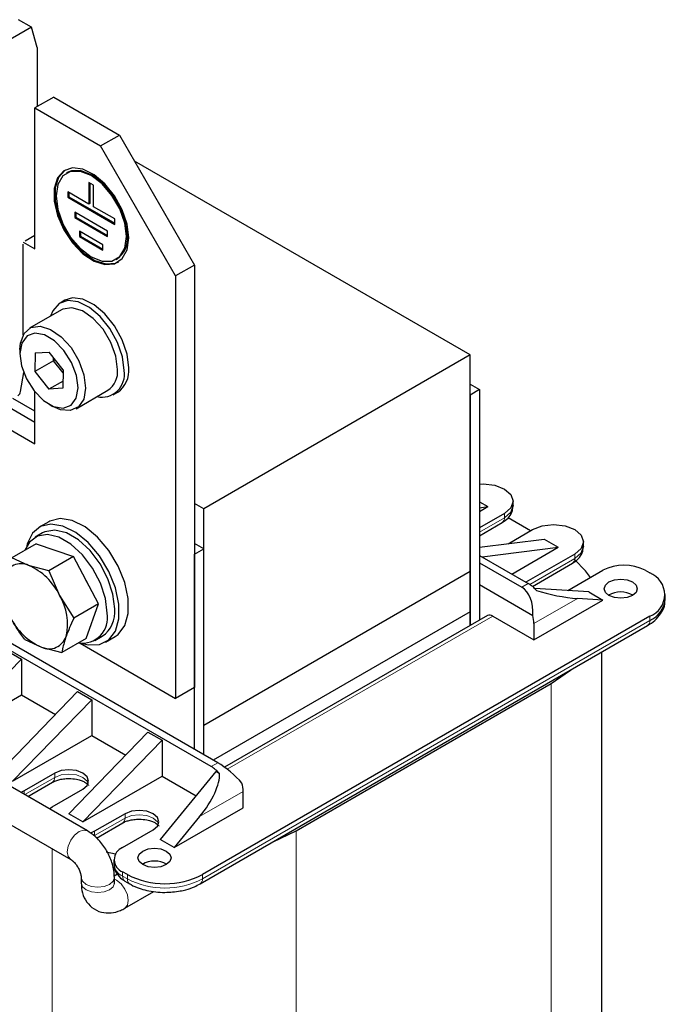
# Model space of a CAD drawing. Header units: millimetres. Extents: x 5 to 418, y 2 to 292.
# Tile 29 of 40: x 287 to 306, y 79 to 109. Entities that reach past the tile are written whole.
import ezdxf

# ---------------------------------------------------------------- set-up
doc = ezdxf.new("R2010")
doc.units = ezdxf.units.MM

msp = doc.modelspace()

# ---------------------------------------------------------------- linework, layer by layer
at = {"color": 7, "linetype": 'Continuous', "lineweight": 25}
for p, q in [((287.2873, 108.7226), (285.3575, 107.6085)), ((287.2873, 108.7226), (286.8984, 108.9471)), ((287.4647, 108.1105), (287.2873, 108.7226)), ((287.4647, 108.1105), (287.4647, 106.3264)), ((287.9597, 106.6122), (287.394, 106.2856)), ((287.9597, 106.6122), (289.9396, 105.4692)), ((287.394, 102.0396), (287.394, 106.2856)), ((287.394, 106.2856), (289.3739, 105.1426)), ((287.5057, 106.3501), (287.4647, 106.3738)), ((289.3739, 105.1426), (289.9396, 105.4692)), ((289.9396, 105.4692), (292.2023, 101.55)), ((291.6366, 101.2235), (289.3739, 105.1426)), ((300.5179, 98.8383), (290.3935, 104.683)), ((288.3694, 104.335), (288.3411, 104.3187)), ((289.0203, 104.0403), (289.0203, 103.387)), ((289.1618, 103.9586), (289.0203, 104.0403)), ((289.0486, 104.0239), (289.0486, 103.4034)), ((289.1618, 103.3054), (289.1618, 103.9586)), ((289.0203, 103.387), (288.384, 103.7544)), ((288.384, 103.7544), (288.384, 103.5911)), ((288.4122, 103.6074), (288.384, 103.5911)), ((288.4122, 103.7381), (288.4122, 103.6074)), ((288.4122, 103.6074), (289.7982, 102.8074)), ((288.384, 103.5911), (289.7982, 102.7747)), ((289.0486, 103.4034), (289.0203, 103.387)), ((289.586, 102.5706), (288.5961, 103.142)), ((288.5961, 103.142), (288.5961, 102.9787)), ((288.6244, 103.1257), (288.6244, 102.9951)), ((289.7982, 102.938), (289.1618, 103.3054)), ((288.6244, 102.9951), (288.5961, 102.9787)), ((288.5961, 102.9787), (289.586, 102.4072)), ((288.6244, 102.9951), (289.586, 102.4399)), ((289.7982, 102.7747), (289.7982, 102.938)), ((287.097, 102.2764), (287.394, 102.4478)), ((289.4446, 102.1623), (288.7375, 102.5705)), ((288.7375, 102.5705), (288.7375, 102.4072)), ((288.7658, 102.4235), (288.7375, 102.4072)), ((288.7658, 102.5541), (288.7658, 102.4235)), ((288.7658, 102.4235), (289.4446, 102.0316)), ((289.586, 102.4072), (289.586, 102.5706)), ((287.0404, 102.2437), (287.394, 102.0396)), ((287.0404, 99.4434), (287.0404, 102.1784)), ((288.7375, 102.4072), (289.4446, 101.999)), ((289.4446, 101.999), (289.4446, 102.1623)), ((289.841, 101.7205), (289.8693, 101.7369)), ((292.2023, 101.55), (291.6366, 101.2235)), ((292.2023, 101.55), (292.2023, 88.812)), ((291.6366, 101.2235), (291.6366, 88.4854)), ((288.2911, 100.4859), (288.1497, 100.4042)), ((288.1931, 100.1984), (287.2315, 99.6432)), ((286.9415, 99.0022), (286.9415, 98.8716)), ((287.3977, 98.8984), (287.3904, 98.337)), ((287.3977, 98.8984), (287.8256, 98.9269)), ((288.2462, 98.3939), (287.8256, 98.9269)), ((287.9561, 98.6635), (287.3904, 98.337)), ((287.9561, 98.6635), (287.9573, 98.7599)), ((287.9561, 98.6635), (288.0205, 98.6798)), ((288.2449, 98.2975), (287.9561, 98.6635)), ((300.5179, 98.8383), (292.4852, 94.2011)), ((300.5179, 92.306), (300.5179, 98.8383)), ((286.9613, 97.7357), (287.0561, 98.305)), ((287.3904, 98.337), (287.8109, 97.804)), ((288.2462, 98.3939), (288.2388, 97.8325)), ((288.2417, 98.0527), (287.8109, 97.804)), ((287.394, 96.1605), (287.394, 97.7243)), ((288.2388, 97.8325), (287.8109, 97.804)), ((288.6313, 97.2183), (289.593, 97.7734)), ((289.7496, 97.6329), (289.891, 97.7145)), ((300.5179, 97.9564), (300.8007, 97.7931)), ((300.8007, 97.7931), (300.5179, 97.6298)), ((300.8007, 97.7931), (300.8007, 90.8465)), ((287.394, 97.1402), (286.7291, 97.524)), ((300.5179, 97.6298), (300.5179, 90.6832)), ((286.4463, 97.3607), (287.394, 96.8136)), ((287.8181, 97.353), (287.9312, 97.2877)), ((285.8806, 97.0342), (287.394, 96.1605)), ((300.8007, 94.4121), (301.0553, 94.2652)), ((301.8139, 94.2978), (301.8139, 94.4284)), ((292.4852, 94.2011), (292.2023, 94.3644)), ((292.4852, 87.6688), (292.4852, 94.2011)), ((300.8007, 94.1182), (301.0553, 94.2652)), ((300.8007, 94.233), (301.0553, 94.2652)), ((301.5503, 94.0611), (300.8007, 93.6284)), ((302.3422, 93.5385), (301.6618, 93.9313)), ((287.8083, 93.81), (287.5255, 93.6468)), ((300.8007, 93.3895), (301.484, 93.7839)), ((301.6662, 93.1483), (302.3988, 93.5712)), ((287.6254, 93.4735), (287.3992, 93.3429)), ((300.8007, 93.0389), (302.7524, 93.2855)), ((302.7524, 93.2855), (303.1766, 93.0405)), ((287.4311, 93.1457), (286.6949, 92.7207)), ((287.4311, 93.1457), (288.5519, 92.758)), ((292.4852, 92.9926), (292.2023, 93.1559)), ((292.2023, 92.8294), (292.4852, 92.9926)), ((292.4852, 86.787), (292.4852, 92.9926)), ((300.8794, 92.7504), (303.1766, 93.0405)), ((301.7767, 92.2324), (303.1766, 93.0405)), ((303.9352, 93.0732), (303.9352, 93.2038)), ((287.1996, 92.4947), (286.6949, 92.7207)), ((288.5519, 92.758), (287.8157, 92.3329)), ((289.3068, 91.3309), (288.5519, 92.758)), ((292.2023, 86.9503), (292.2023, 92.8294)), ((300.8007, 92.7958), (302.2715, 91.9467)), ((303.6716, 92.8364), (302.201, 91.9875)), ((287.8157, 92.3329), (287.1996, 92.4947)), ((287.8157, 92.3329), (288.1374, 91.5873)), ((300.8007, 92.5672), (302.0735, 91.8324)), ((302.3944, 91.8602), (303.6053, 92.5593)), ((303.4585, 91.7337), (304.5201, 92.3466)), ((305.7929, 92.3466), (305.9343, 92.265)), ((288.8923, 92.1145), (288.9529, 91.9999)), ((300.5179, 92.306), (292.4852, 87.6688)), ((300.5179, 91.0975), (300.5179, 92.306)), ((300.8007, 91.914), (302.4055, 90.9876)), ((304.0959, 91.6935), (302.4641, 91.7965)), ((288.1374, 91.5873), (288.5706, 90.9059)), ((302.4412, 90.2484), (304.5201, 91.4485)), ((304.5201, 91.4485), (303.7552, 91.4969)), ((304.0959, 91.6935), (304.5201, 91.4485)), ((306.403, 91.4812), (306.403, 91.6118)), ((289.3068, 91.3309), (288.5706, 90.9059)), ((288.9408, 90.2917), (289.3068, 91.3309)), ((292.9094, 86.5421), (285.2727, 90.9507)), ((305.9343, 90.9587), (292.4427, 83.1702)), ((300.5179, 91.0975), (292.7682, 86.6237)), ((301.0367, 90.9827), (293.1125, 86.4081)), ((300.5179, 90.6832), (300.5179, 91.0975)), ((301.1967, 90.9669), (302.4412, 90.2484)), ((292.7114, 86.4278), (285.0747, 90.8364)), ((292.3765, 82.893), (305.8681, 90.6815)), ((302.4412, 90.7384), (302.4412, 90.2484)), ((287.0838, 90.2545), (287.5884, 90.0284)), ((288.9408, 90.2917), (288.2046, 89.8667)), ((289.199, 90.2251), (289.4253, 90.3558)), ((289.5253, 90.1826), (289.8081, 90.3458)), ((287.5884, 90.0284), (288.2046, 89.8667)), ((288.7558, 90.1485), (291.6366, 88.4854)), ((286.9839, 89.669), (284.5939, 87.2114)), ((286.5596, 89.9139), (286.9839, 89.669)), ((286.9839, 89.669), (286.9839, 88.5911)), ((304.4875, 72.5701), (304.4875, 89.8846)), ((292.2023, 88.812), (291.6366, 88.4854)), ((295.2712, 84.4927), (302.9645, 88.9339)), ((284.5939, 87.2114), (286.9839, 88.5911)), ((288.6809, 88.6893), (286.2909, 86.2317)), ((286.9839, 88.5911), (288.0096, 87.999)), ((288.6809, 88.6893), (289.1052, 88.4443)), ((286.7152, 85.9868), (289.1052, 88.4443)), ((289.1052, 88.4443), (289.1052, 87.3665)), ((288.9733, 84.4932), (283.3518, 87.7384)), ((292.4852, 86.787), (292.4852, 87.6688)), ((286.7152, 85.9868), (289.1052, 87.3665)), ((288.4122, 85.0071), (290.8023, 87.4646)), ((289.1052, 87.3665), (290.1309, 86.7744)), ((290.8023, 87.4646), (291.2265, 87.2197)), ((288.8365, 84.7622), (291.2265, 87.2197)), ((291.2265, 87.2197), (291.2265, 86.1419)), ((282.8519, 86.8723), (288.4734, 83.6271)), ((287.988, 86.2317), (287.0687, 85.701)), ((288.8365, 84.7622), (291.2265, 86.1419)), ((292.8529, 86.2809), (291.17, 84.2315)), ((291.2265, 86.1419), (292.2524, 85.5497)), ((292.8529, 86.2809), (292.958, 86.2202)), ((287.1818, 85.5274), (287.9217, 85.9545)), ((287.0687, 85.701), (286.9679, 85.6509)), ((287.9173, 85.2112), (288.8365, 85.7419)), ((293.6731, 85.1867), (293.6731, 85.6766)), ((287.8304, 85.153), (287.9173, 85.2112)), ((288.8365, 84.7622), (288.4122, 85.0071)), ((290.1093, 85.0071), (289.1901, 84.4764)), ((291.5942, 83.9866), (293.6731, 85.1867)), ((292.3592, 84.9181), (291.5942, 83.9866)), ((289.251, 84.2727), (290.043, 84.7299)), ((289.1901, 84.4764), (289.0727, 84.4194)), ((290.0386, 83.9866), (290.9578, 84.5172)), ((291.5942, 83.9866), (291.17, 84.2315)), ((289.5375, 83.8582), (289.8264, 83.7923)), ((289.775, 83.6192), (289.775, 83.4885)), ((289.8807, 83.1827), (289.7852, 83.1275)), ((290.18, 83.1702), (290.0386, 83.2518)), ((288.789, 83.0804), (288.789, 82.917)), ((289.789, 82.917), (289.789, 83.0804)), ((290.1049, 82.9747), (290.2463, 82.893)), ((290.1047, 82.1574), (290.974, 82.6592))]:
    msp.add_line(p, q, dxfattribs=at)
at = {"color": 7, "linetype": 'Continuous', "lineweight": 18}
for p, q in [((301.5503, 93.9304), (300.8007, 93.4977)), ((301.5503, 94.0611), (301.5503, 93.9304)), ((303.6716, 92.7058), (302.3126, 91.9213)), ((303.6716, 92.8364), (303.6716, 92.7058)), ((302.0735, 91.8324), (302.2715, 91.9467)), ((303.7552, 91.4969), (302.4412, 90.7384)), ((293.1934, 86.3466), (301.1967, 90.9669)), ((305.9343, 90.8281), (305.9343, 90.9587)), ((305.9343, 90.8281), (292.4427, 83.0395)), ((302.9645, 88.9339), (302.9645, 70.4475)), ((292.9094, 86.5421), (292.7114, 86.4278)), ((287.988, 86.1011), (287.088, 85.5815)), ((287.988, 86.2317), (287.988, 86.1011)), ((287.0687, 85.5927), (287.0687, 85.701)), ((293.6731, 85.6766), (292.3592, 84.9181)), ((290.1093, 85.0071), (290.1093, 84.8764)), ((290.1093, 84.8764), (289.1901, 84.3458)), ((289.1901, 84.3458), (289.1901, 84.4764)), ((295.2712, 84.4927), (295.2712, 66.0062)), ((287.9173, 83.9482), (287.9173, 66.0062)), ((290.0386, 83.1212), (290.0386, 83.2518)), ((290.18, 83.0395), (290.18, 83.1702)), ((292.4427, 83.0395), (292.4427, 83.1702)), ((290.18, 83.0395), (290.0386, 83.1212))]:
    msp.add_line(p, q, dxfattribs=at)
at = {"color": 7, "linetype": 'Continuous', "lineweight": 25, "flags": 128}
for points in [[(290.2224, 102.3665), (290.1722, 102.7806), (290.0258, 103.2159), (289.7965, 103.6338), (289.5044, 103.9971), (289.1756, 104.2736), (288.8393, 104.4387), (288.5254, 104.4776), (288.2617, 104.387), (288.0717, 104.1749), (287.9723, 103.8602), (287.9723, 103.4707), (288.0717, 103.0412), (288.2617, 102.6098), (288.5254, 102.2147), (288.8393, 101.8912), (289.1756, 101.668), (289.5044, 101.5648), (289.7965, 101.591), (290.0258, 101.744), (290.1722, 102.0104), (290.2224, 102.3665)], [(288.3194, 104.4216), (288.29, 104.4033), (288.1, 104.1912), (288.0006, 103.8765), (288.0006, 103.487), (288.1, 103.0575), (288.29, 102.6261), (288.5537, 102.2311), (288.8676, 101.9076), (289.2039, 101.6843), (289.5327, 101.5812), (289.8247, 101.6073), (289.9193, 101.6503)], [(290.1517, 102.4073), (290.0998, 102.8158), (289.9492, 103.2442), (289.7145, 103.6506), (289.4188, 103.9953), (289.0911, 104.2444), (288.7633, 104.3737), (288.4676, 104.3704), (288.233, 104.2349), (288.0823, 103.9804), (288.0304, 103.6319), (288.0823, 103.2235), (288.233, 102.795), (288.4676, 102.3886), (288.7633, 102.044), (289.0911, 101.7948), (289.4188, 101.6655), (289.7145, 101.6688), (289.9492, 101.8043), (290.0998, 102.0588), (290.1517, 102.4073)], [(290.18, 102.4236), (290.1281, 102.8321), (289.9774, 103.2605), (289.7428, 103.6669), (289.4471, 104.0116), (289.1193, 104.2607), (288.7916, 104.39), (288.4959, 104.3867), (288.3694, 104.335)], [(290.081, 98.3654), (290.0307, 98.7795), (289.8844, 99.2149), (289.655, 99.6328), (289.363, 99.9961), (289.0342, 100.2726), (288.6979, 100.4376), (288.384, 100.4766), (288.1203, 100.386), (287.9303, 100.1739), (287.8624, 100.0074)], [(290.2224, 98.4471), (290.1722, 98.8612), (290.0258, 99.2965), (289.7965, 99.7144), (289.5044, 100.0778), (289.1756, 100.3542), (288.8393, 100.5193), (288.5254, 100.5582), (288.2911, 100.4859)], [(289.8829, 98.3973), (289.8341, 98.7976), (289.6833, 99.2183), (289.4469, 99.6137), (289.1505, 99.9412), (288.8261, 100.1651), (288.5091, 100.2612), (288.2336, 100.2192), (288.1931, 100.1984)], [(286.9415, 99.0022), (286.9575, 99.198), (287.0679, 99.4883), (287.2719, 99.664), (287.5474, 99.7061), (287.8645, 99.6099), (288.1888, 99.386), (288.4852, 99.0586), (288.7216, 98.6631), (288.8724, 98.2424), (288.9212, 97.8422), (288.9212, 97.8422)], [(288.695, 97.8441), (288.6466, 98.2192), (288.4983, 98.612), (288.268, 98.975), (287.9835, 99.2645), (287.679, 99.4455), (287.3913, 99.4963), (287.1551, 99.4107), (286.9989, 99.199), (286.9416, 98.8867), (286.9899, 98.5116), (287.1382, 98.1189), (287.3685, 97.7559), (287.6531, 97.4664), (287.9576, 97.2854), (288.2452, 97.2346), (288.4814, 97.3202), (288.6376, 97.5319), (288.695, 97.8441)], [(288.9212, 97.8422), (288.8628, 97.5057), (288.7034, 97.2695), (288.4604, 97.1591), (288.16, 97.1865), (287.9312, 97.2877)], [(300.8007, 94.9439), (300.9139, 94.948), (301.2583, 94.9084), (301.5503, 94.7958), (301.7454, 94.6273), (301.8139, 94.4284), (301.7454, 94.2296), (301.5503, 94.0611)], [(301.8139, 94.2978), (301.7454, 94.099), (301.5503, 93.9304)], [(289.8081, 90.3458), (289.9052, 90.414), (290.1053, 90.6785), (290.2093, 91.0468), (290.2093, 91.4915), (290.1053, 91.9797), (289.9052, 92.4753), (289.6238, 92.9413), (289.2818, 93.3433), (288.9047, 93.6515), (288.5205, 93.843), (288.1576, 93.9035), (287.8429, 93.8287), (287.8083, 93.81)], [(288.8384, 90.1414), (288.999, 90.1025), (289.3409, 90.1097), (289.6224, 90.2507), (289.8225, 90.5152), (289.9264, 90.8835), (289.9264, 91.3282), (289.8225, 91.8165), (289.6224, 92.312), (289.3409, 92.778), (288.999, 93.18), (288.6219, 93.4882), (288.2376, 93.6797), (287.8747, 93.7402), (287.5601, 93.6654), (287.317, 93.4607), (287.1636, 93.1414), (287.1463, 93.0725)], [(289.7982, 91.1799), (289.7466, 91.6237), (289.5961, 92.0911), (289.3589, 92.5443), (289.0541, 92.9464), (288.7065, 93.2649), (288.3442, 93.474), (287.9966, 93.5568), (287.6919, 93.5066), (287.6254, 93.4735)], [(302.3988, 93.5712), (302.6908, 93.6838), (303.0352, 93.7234), (303.3796, 93.6838), (303.6716, 93.5712), (303.8667, 93.4027), (303.9352, 93.2038), (303.8667, 93.005), (303.6716, 92.8364)], [(289.5719, 91.0493), (289.5203, 91.4931), (289.3698, 91.9605), (289.1326, 92.4136), (288.8278, 92.8157), (288.4802, 93.1343), (288.118, 93.3434), (287.7704, 93.4262), (287.4656, 93.376), (287.2284, 93.1968), (287.0933, 92.9507)], [(303.9352, 93.0732), (303.8667, 92.8744), (303.6716, 92.7058)], [(304.1441, 92.1295), (304.0003, 92.3253), (303.6656, 92.6764)], [(305.4111, 91.5873), (305.2489, 91.5248), (305.0575, 91.5028), (304.8662, 91.5248), (304.704, 91.5873), (304.5956, 91.681), (304.5575, 91.7914), (304.5956, 91.9019), (304.704, 91.9955), (304.8662, 92.0581), (305.0575, 92.0801), (305.2489, 92.0581), (305.4111, 91.9955), (305.5195, 91.9019), (305.5575, 91.7914), (305.5195, 91.681), (305.4111, 91.5873)], [(302.9645, 88.9339), (303.5471, 89.3348), (303.5742, 89.3573)], [(288.8365, 85.7419), (288.9666, 85.8542), (289.0122, 85.9868), (288.9666, 86.1193), (288.8365, 86.2317), (288.6418, 86.3068), (288.4122, 86.3331), (288.1826, 86.3068), (287.988, 86.2317)], [(287.9217, 85.9545), (287.9217, 85.9545), (287.926, 85.9572)], [(290.9578, 84.5172), (291.0879, 84.6296), (291.1336, 84.7622), (291.0879, 84.8947), (290.9578, 85.0071), (290.7632, 85.0822), (290.5336, 85.1085), (290.3039, 85.0822), (290.1093, 85.0071)], [(290.043, 84.7299), (290.043, 84.7299), (290.0473, 84.7326)], [(294.5378, 84.1407), (294.5768, 84.1563), (295.2712, 84.4927)], [(291.3538, 83.4722), (291.1916, 83.4097), (291.0002, 83.3877), (290.8089, 83.4097), (290.6467, 83.4722), (290.5383, 83.5659), (290.5002, 83.6763), (290.5383, 83.7868), (290.6467, 83.8804), (290.8089, 83.943), (291.0002, 83.965), (291.1916, 83.943), (291.3538, 83.8804), (291.4622, 83.7868), (291.5002, 83.6763), (291.4622, 83.5659), (291.3538, 83.4722)]]:
    msp.add_lwpolyline(points, dxfattribs=at)
at = {"color": 7, "linetype": 'Continuous', "lineweight": 18, "flags": 128}
for points in [[(289.0015, 85.9215), (288.9666, 85.9887), (288.8365, 86.1011), (288.6418, 86.1761), (288.4122, 86.2025), (288.1826, 86.1761), (287.988, 86.1011)], [(291.1228, 84.6968), (291.0879, 84.7641), (290.9578, 84.8764), (290.7632, 84.9515), (290.5336, 84.9779), (290.3039, 84.9515), (290.1093, 84.8764)], [(288.4733, 83.6272), (288.3967, 83.7153), (288.3698, 83.856), (288.3967, 84.0278), (288.4734, 84.2045), (288.5881, 84.3592), (288.7234, 84.4684), (288.8587, 84.5154), (288.9734, 84.4932), (288.9736, 84.493)], [(288.789, 83.0803), (288.8271, 82.9699), (288.9355, 82.8763), (289.0977, 82.8137), (289.289, 82.7917), (289.4804, 82.8137), (289.6426, 82.8763), (289.751, 82.9699), (289.789, 83.0804), (289.789, 83.0806)], [(288.789, 82.917), (288.8271, 82.8066), (288.9355, 82.7129), (289.0977, 82.6504), (289.289, 82.6284), (289.4804, 82.6504), (289.6426, 82.7129), (289.751, 82.8066), (289.789, 82.917)], [(290.1048, 82.1574), (290.1814, 82.2456), (290.2083, 82.3863), (290.1814, 82.558), (290.1047, 82.7347), (289.99, 82.8895), (289.8547, 82.9986), (289.789, 83.0295)]]:
    msp.add_lwpolyline(points, dxfattribs=at)
at = {"color": 7, "linetype": 'Continuous', "lineweight": 25}
for centre, radius, start, end in [((289.4565, 102.3373), 0.7286, 304.5077, 6.80448), ((289.412, 98.2454), 0.6796, 257.26796, 10.17014), ((289.2232, 98.3246), 0.6637, 303.86204, 6.29417), ((289.4431, 98.3584), 0.7844, 304.82234, 6.48984), ((286.7762, 97.7679), 0.1879, 302.92651, 350.12795), ((286.9713, 92.0044), 0.5408, 65.03575, 162.2862), ((286.4506, 90.7822), 1.869, 25.51261, 66.37716), ((305.1565, 91.1184), 1.3833, 62.60967, 117.39033), ((305.6865, 91.6118), 0.6986, 290.78342, 69.21658), ((301.7559, 91.0843), 1.0048, 40.66492, 59.12634), ((286.7335, 90.734), 1.6429, 346.631, 31.28949), ((305.0575, 90.9711), 0.7243, 59.54613, 120.45387), ((305.6022, 91.561), 0.8047, 294.37466, 354.3052), ((288.9134, 91.0838), 0.89, 305.11209, 6.20009), ((288.3374, 91.7408), 1.869, 205.51261, 246.37716), ((288.8186, 90.9135), 0.7654, 261.57406, 10.21335), ((301.103, 90.836), 0.161, 54.38242, 114.30712), ((301.4856, 90.7284), 0.9556, 0.59619, 15.73941), ((287.8167, 90.5187), 0.5408, 245.03575, 342.2862), ((292.1958, 85.5654), 1.0048, 40.66492, 59.12634), ((292.7175, 85.6667), 0.9556, 0.59619, 15.73941), ((290.178, 83.6192), 0.393, 110.78342, 249.21658), ((291.0002, 82.856), 0.7243, 59.54613, 120.45387), ((291.3114, 85.3537), 2.4592, 242.60967, 297.39033)]:
    msp.add_arc(centre, radius, start, end, dxfattribs=at)
at = {"color": 7, "linetype": 'Continuous', "lineweight": 18}
for centre, radius, start, end in [((301.3935, 93.9131), 0.1578, 305.01333, 6.29885), ((303.5148, 92.6885), 0.1578, 305.01333, 6.29885), ((305.7775, 90.8107), 0.1578, 305.01333, 6.29885), ((287.8257, 86.0857), 0.163, 307.98548, 5.41813), ((289.947, 84.861), 0.163, 307.98548, 5.41813), ((290.2254, 83.5335), 0.4526, 185.6948, 245.62534), ((290.1954, 83.1039), 0.1578, 173.70115, 234.98667), ((290.336, 83.0221), 0.157, 173.60921, 235.99945), ((291.3114, 85.2231), 2.4592, 242.60967, 297.39033), ((292.2867, 83.0221), 0.157, 304.04672, 6.38664)]:
    msp.add_arc(centre, radius, start, end, dxfattribs=at)
at = {"color": 7, "linetype": 'Continuous', "lineweight": 25}
for centre, major_axis, ratio, start_param, end_param in [((301.7689, 91.0034), (0.1526, 0.8845), 0.7055487, 4.8158868, 6.029112), ((303.1895, 91.8234), (1.1654, -0.2249), 0.2105821, 4.1396186, 5.2593881), ((293.214, 86.0647), (0.6282, -0.5581), 0.2415771, 1.0629477, 2.276173), ((291.7935, 85.2447), (1.0613, 1.2125), 0.398878, 4.791202, 5.9109715)]:
    msp.add_ellipse(centre, major_axis=major_axis, ratio=ratio, start_param=start_param, end_param=end_param, dxfattribs=at)
for points, knots in [([(301.48, 93.7878), (301.503, 93.7995), (301.5874, 93.8423), (301.7004, 93.9578), (301.8013, 94.1226), (301.8042, 94.2458), (301.8054, 94.2981)], [0, 0, 0, 0, 0.1163934, 0.4255903, 0.7557055, 1, 1, 1, 1]), ([(303.6013, 92.5632), (303.6244, 92.5749), (303.7087, 92.6177), (303.8217, 92.7332), (303.9226, 92.898), (303.9255, 93.0212), (303.9268, 93.0735)], [0, 0, 0, 0, 0.1163934, 0.4255903, 0.7557055, 1, 1, 1, 1]), ([(305.8645, 90.6844), (305.8854, 90.6951), (305.9895, 90.7479), (306.1423, 90.8781), (306.3032, 91.0813), (306.3958, 91.284), (306.3908, 91.4138), (306.3892, 91.4559)], [0, 0, 0, 0, 0.0652362, 0.32341, 0.5901305, 0.8669184, 1, 1, 1, 1]), ([(287.0838, 90.2545), (287.0058, 90.363), (286.8492, 90.581), (286.717, 90.8172), (286.6506, 90.9358)], [0, 0, 0, 0, 0.4981128, 1, 1, 1, 1]), ([(288.5706, 90.9059), (288.5676, 90.9), (288.4732, 90.709), (288.4014, 90.5288), (288.3318, 90.3541)], [0, 0, 0, 0, 0.0311177, 1, 1, 1, 1]), ([(288.3318, 90.3541), (288.2918, 90.2263), (288.2387, 90.0567), (288.2113, 89.9042), (288.2046, 89.8667)], [0, 0, 0, 0, 0.754038, 1, 1, 1, 1]), ([(287.9271, 85.9551), (287.9346, 85.9602), (287.9649, 85.9807), (288.0502, 86.0136), (288.1774, 86.0482), (288.3029, 86.0646), (288.4643, 86.0698), (288.6029, 86.0566), (288.7446, 86.0229), (288.8447, 85.9871), (288.932, 85.9395), (288.9879, 85.8937), (289.0119, 85.859), (289.0119, 85.8566), (289.0119, 85.8554)], [0, 0, 0, 0, 0.0284763, 0.1151074, 0.1984092, 0.3024558, 0.3523145, 0.4994586, 0.5570265, 0.6462807, 0.7325142, 0.8186282, 0.9066743, 1, 1, 1, 1]), ([(290.0484, 84.7305), (290.0559, 84.7356), (290.0862, 84.7561), (290.1716, 84.789), (290.2987, 84.8236), (290.4242, 84.84), (290.5856, 84.8452), (290.7242, 84.8319), (290.8659, 84.7983), (290.966, 84.7625), (291.0533, 84.7149), (291.1092, 84.669), (291.1332, 84.6344), (291.1332, 84.632), (291.1332, 84.6308)], [0, 0, 0, 0, 0.0284763, 0.1151074, 0.1984092, 0.3024558, 0.3523145, 0.4994586, 0.5570265, 0.6462807, 0.7325142, 0.8186282, 0.9066743, 1, 1, 1, 1]), ([(289.789, 83.0804), (289.7854, 83.1528), (289.7754, 83.3481), (289.677, 83.6747), (289.4819, 84.031), (289.2391, 84.3155), (289.0534, 84.4396), (288.9733, 84.4932)], [0, 0, 0, 0, 0.1338566, 0.3608711, 0.5895749, 0.8230206, 1, 1, 1, 1]), ([(288.4734, 83.6271), (288.4885, 83.6175), (288.5201, 83.5973), (288.5896, 83.5318), (288.6629, 83.4381), (288.729, 83.3214), (288.7715, 83.2071), (288.7876, 83.1233), (288.7887, 83.0924), (288.789, 83.0804)], [0, 0, 0, 0, 0.1288357, 0.2699243, 0.4257163, 0.5937449, 0.7652163, 0.9082995, 1, 1, 1, 1]), ([(289.783, 83.4841), (289.7808, 83.4669), (289.7682, 83.3719), (289.8486, 83.1997), (289.974, 83.0522), (290.0787, 82.9943), (290.1083, 82.9779)], [0, 0, 0, 0, 0.0819232, 0.4540683, 0.8461034, 1, 1, 1, 1]), ([(288.789, 82.917), (288.793, 82.8423), (288.8027, 82.6624), (288.9003, 82.4014), (289.1028, 82.1607), (289.3838, 82.021), (289.6902, 82.0022), (289.9291, 82.0643), (290.0608, 82.1341), (290.1047, 82.1574)], [0, 0, 0, 0, 0.1172125, 0.2820394, 0.4388589, 0.610545, 0.7669101, 0.9222459, 1, 1, 1, 1]), ([(289.7899, 82.8939), (289.7902, 82.8925), (289.7907, 82.8896), (289.7896, 82.9074), (289.789, 82.917)], [0, 0, 0, 0, 0.461543, 1, 1, 1, 1]), ([(290.2504, 82.8962), (290.2634, 82.8868), (290.3457, 82.828), (290.5222, 82.7625), (290.7711, 82.6879), (291.0319, 82.6427), (291.2184, 82.6367), (291.3114, 82.6337)], [0, 0, 0, 0, 0.0488032, 0.3080104, 0.5182249, 0.7600055, 1, 1, 1, 1]), ([(291.3114, 82.6337), (291.4682, 82.6416), (291.6852, 82.6525), (291.9802, 82.7231), (292.1872, 82.7908), (292.3175, 82.8646), (292.3729, 82.8959)], [0, 0, 0, 0, 0.4035165, 0.5585071, 0.8124895, 1, 1, 1, 1])]:
    msp.add_open_spline(points, degree=3, knots=knots, dxfattribs=at)

doc.saveas('drawing.dxf')
